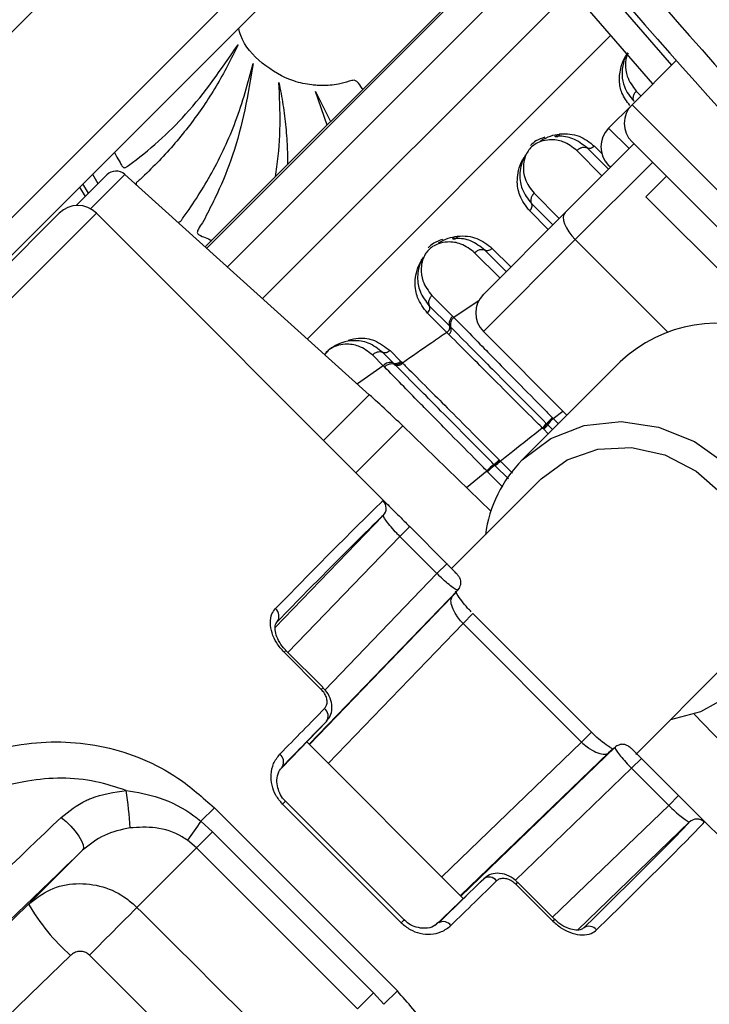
# Paper-space layout '2.5M DUO In-Ground Anchor' of a CAD drawing. Header units: millimetres. Extents: x 20 to 19291, y 40 to 15516.
# Tile 68 of 105: x 6744 to 6796, y 15157 to 15231. Entities that reach past the tile are written whole.
import ezdxf

# ---------------------------------------------------------------- set-up
doc = ezdxf.new("R2010")
doc.units = ezdxf.units.MM
doc.layers.add('COMPONENT_GEOMETRY', color=7, linetype='Continuous')
doc.styles.add('SLDTEXTSTYLE1', font='TXT', dxfattribs={"width": 0.75})
doc.dimstyles.new('SLDDIMSTYLE0', dxfattribs={"dimtxt": 150, "dimasz": 6.604, "dimexe": 0, "dimexo": 0.0625, "dimgap": 37.5, "dimtad": 0, "dimtih": 1, "dimtoh": 1, "dimdec": 0, "dimlfac": 0.5, "dimrnd": 1e-09, "dimzin": 12, "dimdsep": 46, "dimtxsty": 'SLDTEXTSTYLE1', "dimsah": 1, "dimcen": 0.09, "dimadec": 0, "dimazin": 3, "dimtfac": 1, "dimtdec": 0, "dimtofl": 0, "dimtmove": 0, "dimatfit": 3, "dimfxl": 1, "dimfrac": 2, "dimtolj": 1, "dimtzin": 12, "dimarcsym": 0})

# ---------------------------------------------------------------- blocks, each defined once
blk = doc.blocks.new('_D_14')
at = {"layer": 'COMPONENT_GEOMETRY', "color": 7, "ltscale": 2}
for p, q in [((6914.689, 15516.372), (871.437, 15516.372)), ((877.787, 15516.372), (877.787, 12887.467)), ((877.787, 10020.436), (877.787, 12649.342)), ((4187.318, 10020.436), (871.437, 10020.436))]:
    blk.add_line(p, q, dxfattribs=at)
for points in [[(877.787, 15516.372), (876.771, 15509.768), (878.803, 15509.768)], [(877.787, 10020.436), (878.803, 10027.04), (876.771, 10027.04)]]:
    blk.add_solid(points, dxfattribs=at)
at = {"layer": 'COMPONENT_GEOMETRY', "color": 7, "ltscale": 2, "insert": (656.121, 12842.702), "char_height": 150, "attachment_point": 1, "style": 'SLDTEXTSTYLE1'}
blk.add_mtext('2748', dxfattribs=at)

psp = doc.layouts.new('2.5M DUO In-Ground Anchor')

# ---------------------------------------------------------------- linework, layer by layer
at = {"color": 7, "linetype": 'Continuous', "lineweight": 25, "ltscale": 2}
for p, q in [((6755.184, 15242.715), (6695.209, 15182.74)), ((6781.846, 15238.286), (6757.751, 15214.192)), ((6702.28, 15175.669), (6762.255, 15235.644)), ((6764.153, 15234.713), (6704.178, 15174.739)), ((6793.598, 15228.379), (6790.233, 15225.014)), ((6767.019, 15223.46), (6766.15, 15226.023)), ((6766.15, 15226.023), (6767.29, 15223.73)), ((6790.233, 15225.014), (6788.449, 15223.23)), ((6785.137, 15216.807), (6790.374, 15222.044)), ((6788.435, 15220.104), (6786.811, 15221.727)), ((6790.233, 15222.185), (6823.043, 15189.376)), ((6788.59, 15220.26), (6788.45, 15220.4)), ((6750.245, 15219.675), (6747.922, 15217.351)), ((6770.233, 15202.953), (6751.622, 15219.711)), ((6792.849, 15219.569), (6791.294, 15218.013)), ((6748.185, 15218.746), (6748.601, 15218.03)), ((6818.871, 15190.436), (6791.294, 15218.013)), ((6782.583, 15217.498), (6784.206, 15215.875)), ((6699.359, 15169.495), (6746.633, 15216.769)), ((6772.079, 15194.151), (6749.461, 15216.769)), ((6778.919, 15210.589), (6785.137, 15216.807)), ((6785.915, 15214.756), (6778.919, 15207.76)), ((6780.656, 15212.326), (6779.033, 15213.949)), ((6775, 15210.501), (6776.575, 15208.926)), ((6774.804, 15209.72), (6776.357, 15208.168)), ((6776.137, 15207.69), (6774.665, 15209.163)), ((6776.292, 15207.536), (6776.138, 15207.69)), ((6776.357, 15208.168), (6776.451, 15208.073)), ((6785.283, 15201.396), (6778.919, 15207.76)), ((6771.298, 15205.152), (6770.475, 15205.975)), ((6772.067, 15205.359), (6771.255, 15206.171)), ((6771.813, 15206.311), (6772.616, 15205.507)), ((6772.155, 15205.271), (6772.067, 15205.359)), ((6772.215, 15205.21), (6772.155, 15205.271)), ((6772.616, 15205.507), (6772.704, 15205.419)), ((6772.704, 15205.419), (6772.764, 15205.359)), ((6789.334, 15205.447), (6781.881, 15197.994)), ((6771.388, 15205.061), (6771.298, 15205.152)), ((6783.707, 15200.766), (6783.749, 15200.725)), ((6783.749, 15200.724), (6783.812, 15200.662)), ((6784.17, 15201.204), (6784.234, 15201.14)), ((6779.492, 15194.096), (6772.785, 15200.573)), ((6783.448, 15200.383), (6783.405, 15200.426)), ((6783.51, 15200.32), (6783.448, 15200.383)), ((6783.812, 15200.662), (6784.18, 15200.293)), ((6780.119, 15198.001), (6780.176, 15197.944)), ((6780.176, 15197.944), (6780.215, 15197.906)), ((6779.238, 15197.093), (6779.179, 15197.152)), ((6779.785, 15197.59), (6779.726, 15197.649)), ((6779.825, 15197.55), (6779.784, 15197.59)), ((6783.323, 15196.551), (6776.497, 15189.725)), ((6763.074, 15185.226), (6771.296, 15193.757)), ((6772.558, 15192.167), (6773.308, 15192.916)), ((6773.308, 15192.916), (6776.137, 15190.088)), ((6775.387, 15189.338), (6772.558, 15192.167)), ((6775.387, 15189.338), (6776.137, 15190.088)), ((6776.978, 15188.09), (6765.665, 15176.351)), ((6787.15, 15177.264), (6778.121, 15186.292)), ((6786.4, 15176.514), (6777.371, 15185.543)), ((6766.714, 15180.665), (6763.885, 15183.493)), ((6766.577, 15180.528), (6763.748, 15183.357)), ((6790.527, 15175.584), (6797.409, 15182.466)), ((6766.714, 15180.665), (6766.713, 15180.664)), ((6801.43, 15171.928), (6794.953, 15178.635)), ((6763.596, 15174.578), (6766.979, 15178.091)), ((6777.392, 15164.623), (6765.48, 15176.535)), ((6788.947, 15176.121), (6777.208, 15164.807)), ((6790.195, 15174.53), (6790.945, 15175.279)), ((6793.774, 15172.45), (6790.945, 15175.279)), ((6790.195, 15174.53), (6793.024, 15171.701)), ((6793.024, 15171.701), (6793.774, 15172.45)), ((6757.423, 15170.492), (6758.443, 15171.512)), ((6758.443, 15171.512), (6772.369, 15157.586)), ((6772.66, 15162.774), (6763.632, 15171.803)), ((6772.88, 15162.994), (6763.852, 15172.023)), ((6817.627, 15148.604), (6795.009, 15171.222)), ((6757.423, 15170.492), (6758.298, 15169.698)), ((6786.096, 15162.229), (6794.614, 15170.439)), ((6758.298, 15169.698), (6757.074, 15168.475)), ((6758.298, 15169.698), (6770.556, 15157.441)), ((6752.542, 15163.942), (6757.074, 15168.475)), ((6757.074, 15168.475), (6756.396, 15169.048)), ((6769.332, 15156.217), (6757.074, 15168.475)), ((6744.299, 15164.183), (6748.413, 15168.297)), ((6775.255, 15162.565), (6778.948, 15166.122)), ((6781.385, 15165.72), (6784.214, 15162.891)), ((6784.351, 15163.027), (6781.522, 15165.856)), ((6781.522, 15165.856), (6781.522, 15165.856)), ((6770.556, 15157.441), (6769.332, 15156.217)), ((6770.556, 15157.441), (6771.35, 15156.566)), ((6771.35, 15156.566), (6772.369, 15157.586))]:
    psp.add_line(p, q, dxfattribs=at)
at = {"color": 8, "linetype": 'Continuous', "lineweight": 25, "ltscale": 2}
for p, q in [((6781.846, 15238.286), (6757.752, 15214.191)), ((6757.859, 15214.095), (6781.938, 15238.174)), ((6783.288, 15236.541), (6759.429, 15212.681)), ((6785.617, 15233.763), (6762.116, 15210.262)), ((6788.599, 15230.276), (6765.52, 15207.197)), ((6790.556, 15226.057), (6790.916, 15225.697)), ((6790.233, 15225.014), (6825.871, 15189.376)), ((6788.449, 15223.23), (6790.004, 15221.674)), ((6787.369, 15221.867), (6787.928, 15221.307)), ((6787.947, 15219.616), (6786.031, 15221.532)), ((6791.789, 15220.63), (6785.915, 15214.756)), ((6749.016, 15217.105), (6751.622, 15219.711)), ((6749.167, 15219.728), (6749.581, 15219.011)), ((6748.85, 15218.279), (6748.435, 15218.996)), ((6782.778, 15218.279), (6784.694, 15216.363)), ((6749.461, 15216.769), (6700.436, 15167.744)), ((6783.857, 15215.527), (6782.443, 15216.941)), ((6792.937, 15207.733), (6785.915, 15214.756)), ((6780.168, 15211.838), (6778.253, 15213.754)), ((6779.591, 15214.089), (6781.005, 15212.675)), ((6778.608, 15210.118), (6776.671, 15208.83)), ((6771.298, 15205.152), (6769.327, 15203.768)), ((6770.233, 15202.953), (6766.755, 15199.476)), ((6784.234, 15201.14), (6784.97, 15201.71)), ((6769.222, 15197.009), (6772.785, 15200.573)), ((6783.858, 15199.972), (6783.51, 15200.32)), ((6780.215, 15197.906), (6781.138, 15196.983)), ((6777.621, 15195.903), (6779.179, 15197.152)), ((6780.38, 15195.951), (6779.238, 15197.093)), ((6780.822, 15196.553), (6779.825, 15197.55)), ((6772.558, 15192.167), (6764.045, 15183.333)), ((6766.849, 15180.479), (6775.387, 15189.338)), ((6765.692, 15176.323), (6776.554, 15187.594)), ((6777.371, 15185.543), (6778.121, 15186.292)), ((6777.371, 15185.543), (6767.115, 15174.9)), ((6763.748, 15183.357), (6763.885, 15183.493)), ((6766.713, 15180.664), (6766.577, 15180.528)), ((6786.4, 15176.514), (6787.15, 15177.264)), ((6786.4, 15176.514), (6775.758, 15166.257)), ((6777.181, 15164.834), (6788.451, 15175.697)), ((6781.353, 15166.007), (6790.195, 15174.53)), ((6763.852, 15172.023), (6763.632, 15171.803)), ((6793.024, 15171.701), (6784.191, 15163.187)), ((6781.522, 15165.856), (6781.385, 15165.72)), ((6772.88, 15162.994), (6772.66, 15162.774)), ((6784.351, 15163.027), (6784.214, 15162.891))]:
    psp.add_line(p, q, dxfattribs=at)
at = {"color": 8, "linetype": 'Continuous', "lineweight": 25, "ltscale": 2, "flags": 128}
psp.add_lwpolyline([(6779.899, 15243.864), (6787.193, 15234.996), (6793.234, 15228.015)], dxfattribs=at)
at = {"color": 7, "linetype": 'Continuous', "lineweight": 25, "ltscale": 2, "flags": 128}
for points in [[(6791.817, 15226.598), (6785.666, 15233.704), (6778.337, 15242.615)], [(6784.716, 15222.788), (6784.688, 15222.72), (6784.652, 15222.662), (6784.61, 15222.616), (6784.563, 15222.584), (6784.512, 15222.566), (6784.459, 15222.563), (6784.406, 15222.576), (6784.354, 15222.603)], [(6785.137, 15216.807), (6785.04, 15216.655), (6785.001, 15216.455), (6785.022, 15216.215), (6785.101, 15215.942), (6785.236, 15215.649), (6785.422, 15215.345), (6785.651, 15215.044), (6785.915, 15214.756)], [(6776.938, 15215.01), (6776.909, 15214.941), (6776.874, 15214.884), (6776.832, 15214.838), (6776.785, 15214.806), (6776.734, 15214.788), (6776.681, 15214.785), (6776.628, 15214.798), (6776.575, 15214.825)], [(6781.881, 15197.994), (6784.043, 15199.623), (6786.603, 15200.617), (6789.399, 15200.912), (6792.256, 15200.492), (6794.994, 15199.381), (6797.441, 15197.649), (6799.444, 15195.407), (6800.876, 15192.793), (6801.648, 15189.973), (6801.711, 15187.124), (6801.061, 15184.425), (6799.74, 15182.046), (6797.829, 15180.135), (6795.449, 15178.813), (6793.157, 15178.214)], [(6783.323, 15196.551), (6785.291, 15197.997), (6787.636, 15198.813), (6790.183, 15198.94), (6792.743, 15198.366), (6795.128, 15197.136), (6797.159, 15195.34), (6798.686, 15193.112), (6799.596, 15190.616), (6799.822, 15188.038), (6799.346, 15185.57), (6798.205, 15183.393), (6797.409, 15182.466)], [(6776.978, 15188.09), (6777.075, 15188.211), (6777.121, 15188.293)], [(6746.779, 15170.79), (6747.151, 15170.484), (6747.515, 15170.129), (6747.847, 15169.749), (6748.125, 15169.367), (6748.331, 15169.01), (6748.452, 15168.699), (6748.48, 15168.457), (6748.413, 15168.297)], [(6717.559, 15138.353), (6720.876, 15141.555), (6724.202, 15144.766), (6727.535, 15147.986), (6730.876, 15151.213), (6734.224, 15154.447), (6737.577, 15157.687), (6740.936, 15160.933), (6744.299, 15164.183)], [(6748.936, 15160.306), (6749.517, 15160.888), (6750.09, 15161.463), (6750.638, 15162.015), (6751.147, 15162.528), (6751.604, 15162.989), (6751.995, 15163.385), (6752.31, 15163.706), (6752.542, 15163.942)], [(6747.502, 15160.286), (6744.422, 15157.309), (6741.346, 15154.336), (6738.273, 15151.367), (6735.206, 15148.404), (6732.143, 15145.446), (6729.087, 15142.493), (6726.036, 15139.547), (6722.992, 15136.609)]]:
    psp.add_lwpolyline(points, dxfattribs=at)
at = {"color": 7, "linetype": 'Continuous', "lineweight": 25, "ltscale": 4}
for centre, radius, start, end in [((7107.724, 15506.867), 392.331, 213.6328, 236.3672), ((7107.724, 15506.867), 394.415, 213.6328, 236.3672), ((7107.724, 15506.867), 399.777, 213.6328, 236.3672), ((7107.724, 15506.867), 398.862, 213.6328, 236.3672), ((7107.724, 15506.867), 400, 213.6328, 223.66149), ((7105.037, 15504.18), 414, 218.64351, 231.35649), ((7105.037, 15504.18), 416, 218.64351, 231.35649), ((6791.647, 15223.6), 2, 135, 225), ((6789.863, 15221.815), 2, 135, 225), ((6750.953, 15218.967), 1, 48, 135), ((6748.047, 15215.355), 2, 45, 135), ((6780.334, 15209.175), 2, 135, 225), ((6777.089, 15208.298), 0.677, 128.20934, 199.38299), ((6796.744, 15197.615), 10.783, 65.51287, 133.41319), ((6775.994, 15207.916), 0.483, 308.11782, 18.95796), ((6771.824, 15204.729), 0.675, 68.94124, 141.22341), ((6772.24, 15205.809), 0.482, 248.94109, 321.22369), ((6772.387, 15205.663), 0.484, 249.27306, 321.07875), ((6703.32, 15128.639), 100, 46, 48), ((6781.946, 15202.025), 2.165, 312.37851, 324.46188), ((6786.298, 15198.893), 3.051, 132.56603, 144.57245), ((6782.036, 15201.925), 2.18, 312.56711, 324.56733), ((6789.058, 15190.913), 10.082, 135.38577, 172.09439), ((6777.879, 15200.105), 3.074, 306.94837, 316.79886), ((6777.715, 15200.255), 3.431, 307.96301, 316.78863), ((6782.647, 15193.886), 4.763, 127.81529, 136.7169), ((6770.721, 15194.313), 0.8, 315.97967, 45.00753), ((6762.629, 15186.114), 0.732, 323.46505, 50.91856), ((6766.384, 15178.497), 0.721, 325.71008, 52.26342), ((6789.503, 15175.547), 0.799, 110.29356, 134.07173), ((6763.008, 15175.014), 0.708, 330.29, 54.47382), ((6722.506, 15168.433), 29.562, 3.02254, 8.5721), ((6828.88, 15118.583), 88.321, 144.00379, 145.15378), ((6795.17, 15169.864), 0.8, 44.99247, 134.02033), ((6779.355, 15165.526), 0.721, 37.73658, 124.28992), ((6758.107, 15172.267), 16.001, 210.34771, 228.4877), ((6775.871, 15162.15), 0.708, 35.52618, 119.71), ((6786.971, 15161.772), 0.732, 39.08144, 126.53495)]:
    psp.add_arc(centre, radius, start, end, dxfattribs=at)
for centre, major_axis, ratio, start_param, end_param in [((6732.371, 15154.664), (38.958, 40.238), 0.005875, 0.040601, 0.656312), ((6732.946, 15154.108), (38.392, 39.673), 0.00596, 0.040599, 0.656309), ((6738.602, 15148.451), (38.392, 39.673), 0.00596, 6.125273, 6.247226), ((6738.028, 15149.007), (38.958, 40.238), 0.005875, 0.732869, 0.854822), ((6738.602, 15148.451), (38.392, 39.673), 0.00596, 0.732866, 0.854819), ((6749.308, 15137.745), (39.673, 38.392), 0.00596, 0.035959, 0.157912), ((6754.965, 15132.088), (39.673, 38.392), 0.00596, 5.626876, 6.242587), ((6755.521, 15131.513), (40.238, 38.958), 0.005875, 5.626874, 6.242584), ((6749.308, 15137.745), (39.673, 38.392), 0.00596, 5.428366, 5.550319), ((6749.864, 15137.17), (40.238, 38.958), 0.005875, 5.428363, 5.550316), ((3534.249, 18526.908), (13167.795, -13167.795), 0.005673, 4.964966, 4.965927), ((3530.906, 18523.564), (13171.199, -13164.513), 0.005761, 4.964964, 4.965926)]:
    psp.add_ellipse(centre, major_axis=major_axis, ratio=ratio, start_param=start_param, end_param=end_param, dxfattribs=at)
at = {"color": 7, "linetype": 'Continuous', "lineweight": 25, "ltscale": 2}
for points, knots in [([(6769.747, 15226.188), (6769.73, 15226.21), (6769.576, 15226.41), (6769.428, 15226.71), (6769.094, 15226.897), (6768.892, 15226.854), (6768.501, 15226.733), (6767.755, 15226.52), (6766.929, 15226.465), (6766.255, 15226.484), (6765.538, 15226.545), (6764.031, 15226.873), (6762.051, 15228.044), (6760.618, 15229.604), (6760.333, 15230.652), (6760.282, 15230.842)], [0, 0, 0, 0, 0.007151, 0.065229, 0.083256, 0.099955, 0.116302, 0.189712, 0.2983, 0.327845, 0.363486, 0.483577, 0.72124, 0.94931, 1, 1, 1, 1]), ([(6750.83, 15221.39), (6750.868, 15221.315), (6751.001, 15221.05), (6751.207, 15220.718), (6751.371, 15220.416), (6751.472, 15220.282), (6751.565, 15220.218), (6751.676, 15220.231), (6751.763, 15220.282), (6751.829, 15220.332), (6751.872, 15220.366), (6751.891, 15220.381), (6751.9, 15220.387), (6751.903, 15220.39), (6751.905, 15220.391), (6751.905, 15220.392), (6751.906, 15220.392), (6751.906, 15220.392), (6753.469, 15221.551), (6756.626, 15224.318), (6758.986, 15227.753), (6760.241, 15229.579)], [0, 0, 0, 0, 0.017671, 0.062667, 0.08221, 0.089937, 0.097993, 0.104658, 0.112025, 0.119063, 0.122188, 0.123548, 0.124141, 0.124401, 0.124515, 0.124566, 0.124587, 0.124597, 0.124605, 0.534708, 1, 1, 1, 1]), ([(6760.241, 15229.579), (6759.983, 15229.042), (6759.468, 15227.968), (6758.584, 15226.415), (6757.622, 15224.91), (6756.578, 15223.46), (6755.452, 15222.073), (6754.261, 15220.741), (6753.311, 15219.842), (6752.747, 15219.278), (6752.55, 15219.146), (6752.484, 15219.025), (6752.48, 15218.966), (6752.489, 15218.937), (6752.493, 15218.926)], [0, 0, 0, 0, 0.134487, 0.268915, 0.403309, 0.537692, 0.672084, 0.806512, 0.941008, 0.966972, 0.987079, 0.993163, 0.997337, 1, 1, 1, 1]), ([(6789.91, 15228.968), (6789.89, 15228.941), (6789.714, 15228.7), (6789.517, 15228.093), (6789.427, 15227.242), (6789.637, 15226.204), (6790.087, 15225.627), (6790.361, 15225.277)], [0, 0, 0, 0, 0.019593, 0.1741092, 0.4023424, 0.6370356, 1, 1, 1, 1]), ([(6755.655, 15216.079), (6755.658, 15216.078), (6755.683, 15216.069), (6755.733, 15216.072), (6755.811, 15216.097), (6755.89, 15216.166), (6755.961, 15216.261), (6756.013, 15216.343), (6756.047, 15216.395), (6756.063, 15216.417), (6756.069, 15216.426), (6756.072, 15216.43), (6756.074, 15216.432), (6756.074, 15216.433), (6756.074, 15216.433), (6756.075, 15216.433), (6756.865, 15217.521), (6758.357, 15219.881), (6760.217, 15223.803), (6761.002, 15226.678), (6761.407, 15228.161)], [0, 0, 0, 0, 0.000818, 0.005837, 0.010571, 0.01898, 0.028323, 0.036843, 0.040508, 0.042082, 0.042766, 0.043066, 0.043196, 0.043254, 0.043279, 0.043291, 0.0433, 0.34115, 0.660075, 1, 1, 1, 1]), ([(6761.407, 15228.161), (6760.997, 15225.799), (6760.407, 15222.395), (6758.985, 15218.949), (6758.299, 15217.5), (6757.918, 15216.766), (6757.585, 15216.099), (6757.283, 15215.675), (6757.162, 15215.421), (6757.128, 15215.295), (6757.18, 15215.182), (6757.386, 15215.039), (6757.759, 15214.907), (6758.086, 15214.766), (6758.254, 15214.694)], [0, 0, 0, 0, 0.479475, 0.690745, 0.746124, 0.801519, 0.856938, 0.895802, 0.905101, 0.913755, 0.920847, 0.928438, 0.963333, 1, 1, 1, 1]), ([(6763.092, 15219.533), (6763.132, 15219.788), (6763.337, 15221.102), (6763.501, 15223.507), (6763.403, 15225.648), (6763.354, 15226.719)], [0, 0, 0, 0, 0.107703, 0.553846, 1, 1, 1, 1]), ([(6763.354, 15226.719), (6763.463, 15226.152), (6763.68, 15225.018), (6763.886, 15223.299), (6764.004, 15221.777), (6764.011, 15220.827), (6764.014, 15220.455)], [0, 0, 0, 0, 0.274385, 0.548627, 0.822786, 1, 1, 1, 1]), ([(6790.556, 15226.057), (6790.497, 15225.987), (6790.378, 15225.847), (6790.295, 15225.602), (6790.297, 15225.405), (6790.344, 15225.311), (6790.361, 15225.277)], [0, 0, 0, 0, 0.279643, 0.559277, 0.838897, 1, 1, 1, 1]), ([(6783.586, 15222.543), (6783.358, 15222.466), (6782.967, 15222.335), (6782.639, 15222.04), (6782.501, 15221.917)], [0, 0, 0, 0, 0.5829546, 1, 1, 1, 1]), ([(6783.293, 15222.296), (6783.539, 15222.425), (6784.022, 15222.677), (6784.488, 15222.752), (6784.716, 15222.788)], [0, 0, 0, 0, 0.511869, 1, 1, 1, 1]), ([(6786.811, 15221.727), (6786.467, 15221.996), (6785.833, 15222.491), (6784.918, 15222.648), (6784.429, 15222.609), (6784.354, 15222.603)], [0, 0, 0, 0, 0.500692, 0.922782, 1, 1, 1, 1]), ([(6784.716, 15222.788), (6784.721, 15222.788), (6785.255, 15222.848), (6786.265, 15222.728), (6787.002, 15222.153), (6787.369, 15221.867)], [0, 0, 0, 0, 0.005036, 0.5036, 1, 1, 1, 1]), ([(6786.031, 15221.532), (6785.7, 15221.788), (6785.111, 15222.245), (6784.116, 15222.398), (6783.36, 15222.272), (6782.857, 15222.034), (6782.505, 15221.745), (6782.233, 15221.38), (6782.027, 15220.898), (6781.92, 15220.197), (6782.056, 15219.221), (6782.509, 15218.631), (6782.778, 15218.279)], [0, 0, 0, 0, 0.181551, 0.3237954, 0.4088518, 0.4622965, 0.5041851, 0.5459849, 0.6005579, 0.677304, 0.8079047, 1, 1, 1, 1]), ([(6786.031, 15221.532), (6786.101, 15221.591), (6786.241, 15221.71), (6786.486, 15221.793), (6786.683, 15221.791), (6786.777, 15221.744), (6786.811, 15221.727)], [0, 0, 0, 0, 0.279643, 0.559277, 0.838897, 1, 1, 1, 1]), ([(6787.369, 15221.867), (6787.325, 15221.829), (6787.236, 15221.752), (6787.081, 15221.69), (6786.93, 15221.675), (6786.851, 15221.71), (6786.811, 15221.727)], [0, 0, 0, 0, 0.249993, 0.499988, 0.750023, 1, 1, 1, 1]), ([(6782.443, 15216.941), (6782.15, 15217.314), (6781.744, 15217.831), (6781.478, 15218.88), (6781.484, 15219.784), (6781.782, 15220.62), (6781.982, 15220.961), (6782.024, 15221.033)], [0, 0, 0, 0, 0.3508183, 0.4854244, 0.7839871, 0.9541962, 1, 1, 1, 1]), ([(6782.122, 15221.191), (6782.088, 15221.131), (6781.921, 15220.842), (6781.668, 15220.107), (6781.674, 15219.298), (6781.927, 15218.33), (6782.307, 15217.848), (6782.583, 15217.498)], [0, 0, 0, 0, 0.041439, 0.201296, 0.49918, 0.637273, 1, 1, 1, 1]), ([(6782.778, 15218.279), (6782.719, 15218.209), (6782.6, 15218.069), (6782.517, 15217.824), (6782.519, 15217.627), (6782.566, 15217.533), (6782.583, 15217.498)], [0, 0, 0, 0, 0.279643, 0.559277, 0.838897, 1, 1, 1, 1]), ([(6782.443, 15216.941), (6782.481, 15216.985), (6782.558, 15217.074), (6782.62, 15217.229), (6782.635, 15217.38), (6782.6, 15217.459), (6782.583, 15217.498)], [0, 0, 0, 0, 0.249994, 0.499991, 0.750014, 1, 1, 1, 1]), ([(6775.514, 15214.517), (6775.761, 15214.647), (6776.243, 15214.899), (6776.71, 15214.973), (6776.938, 15215.01)], [0, 0, 0, 0, 0.511866, 1, 1, 1, 1]), ([(6776.938, 15215.01), (6776.943, 15215.01), (6777.477, 15215.07), (6778.487, 15214.949), (6779.223, 15214.375), (6779.591, 15214.089)], [0, 0, 0, 0, 0.005036, 0.503599, 1, 1, 1, 1]), ([(6778.253, 15213.754), (6777.922, 15214.01), (6777.333, 15214.467), (6776.338, 15214.62), (6775.582, 15214.494), (6775.079, 15214.256), (6774.727, 15213.966), (6774.455, 15213.602), (6774.249, 15213.119), (6774.142, 15212.419), (6774.278, 15211.443), (6774.73, 15210.852), (6775, 15210.501)], [0, 0, 0, 0, 0.181551, 0.323795, 0.408852, 0.462295, 0.504186, 0.545984, 0.600558, 0.677304, 0.807905, 1, 1, 1, 1]), ([(6775.808, 15214.765), (6775.58, 15214.688), (6775.189, 15214.557), (6774.86, 15214.262), (6774.723, 15214.139)], [0, 0, 0, 0, 0.582959, 1, 1, 1, 1]), ([(6779.033, 15213.949), (6778.689, 15214.218), (6778.054, 15214.713), (6777.139, 15214.869), (6776.651, 15214.831), (6776.575, 15214.825)], [0, 0, 0, 0, 0.500692, 0.922782, 1, 1, 1, 1]), ([(6778.253, 15213.754), (6778.323, 15213.813), (6778.463, 15213.932), (6778.708, 15214.015), (6778.905, 15214.013), (6778.999, 15213.966), (6779.033, 15213.949)], [0, 0, 0, 0, 0.279642, 0.559274, 0.838902, 1, 1, 1, 1]), ([(6779.591, 15214.089), (6779.546, 15214.05), (6779.458, 15213.974), (6779.303, 15213.912), (6779.152, 15213.897), (6779.073, 15213.932), (6779.033, 15213.949)], [0, 0, 0, 0, 0.249994, 0.499991, 0.750014, 1, 1, 1, 1]), ([(6774.665, 15209.163), (6774.372, 15209.536), (6773.966, 15210.053), (6773.7, 15211.101), (6773.706, 15212.006), (6774.004, 15212.842), (6774.204, 15213.183), (6774.246, 15213.255)], [0, 0, 0, 0, 0.3508186, 0.4854248, 0.7839893, 0.9541986, 1, 1, 1, 1]), ([(6774.344, 15213.412), (6774.309, 15213.353), (6774.143, 15213.064), (6773.89, 15212.329), (6773.896, 15211.52), (6774.149, 15210.552), (6774.529, 15210.07), (6774.804, 15209.72)], [0, 0, 0, 0, 0.041436, 0.201294, 0.499179, 0.637272, 1, 1, 1, 1]), ([(6775, 15210.501), (6774.94, 15210.431), (6774.821, 15210.291), (6774.739, 15210.045), (6774.741, 15209.849), (6774.787, 15209.755), (6774.804, 15209.72)], [0, 0, 0, 0, 0.279643, 0.559277, 0.838897, 1, 1, 1, 1]), ([(6774.665, 15209.163), (6774.703, 15209.207), (6774.78, 15209.296), (6774.842, 15209.451), (6774.857, 15209.602), (6774.822, 15209.681), (6774.804, 15209.72)], [0, 0, 0, 0, 0.249993, 0.499988, 0.750023, 1, 1, 1, 1]), ([(6776.575, 15208.926), (6776.515, 15208.856), (6776.395, 15208.717), (6776.306, 15208.478), (6776.301, 15208.289), (6776.342, 15208.2), (6776.357, 15208.168)], [0, 0, 0, 0, 0.279613, 0.559253, 0.83888, 1, 1, 1, 1]), ([(6776.575, 15208.926), (6776.575, 15208.926), (6776.607, 15208.893), (6776.639, 15208.861), (6776.671, 15208.83)], [0, 0, 0, 0, 0.009606, 1, 1, 1, 1]), ([(6776.671, 15208.83), (6777.469, 15208.016), (6778.551, 15206.912), (6780.233, 15205.201), (6781.704, 15203.707), (6783.08, 15202.31), (6783.978, 15201.399), (6784.17, 15201.204)], [0, 0, 0, 0, 0.363105, 0.492333, 0.672218, 0.929868, 1, 1, 1, 1]), ([(6776.137, 15207.69), (6775.758, 15207.43), (6774.63, 15206.657), (6773.508, 15205.877), (6772.764, 15205.359)], [0, 0, 0, 0, 0.336503, 1, 1, 1, 1]), ([(6776.138, 15207.69), (6776.181, 15207.729), (6776.269, 15207.807), (6776.35, 15207.942), (6776.386, 15208.072), (6776.367, 15208.136), (6776.357, 15208.168)], [0, 0, 0, 0, 0.249972, 0.499961, 0.750003, 1, 1, 1, 1]), ([(6783.405, 15200.426), (6783.274, 15200.557), (6781.971, 15201.859), (6780.138, 15203.691), (6777.908, 15205.92), (6776.88, 15206.948), (6776.292, 15207.536)], [0, 0, 0, 0, 0.050673, 0.503818, 0.716324, 1, 1, 1, 1]), ([(6776.451, 15208.073), (6776.496, 15208.028), (6777.07, 15207.449), (6778.156, 15206.354), (6780.482, 15204.01), (6782.376, 15202.106), (6783.707, 15200.766)], [0, 0, 0, 0, 0.022107, 0.283649, 0.496207, 1, 1, 1, 1]), ([(6771.255, 15206.171), (6770.905, 15206.444), (6770.269, 15206.939), (6769.161, 15207.118), (6768.234, 15206.975), (6767.532, 15206.638), (6767.077, 15206.3), (6766.898, 15206.065), (6766.848, 15206)], [0, 0, 0, 0, 0.305984, 0.554915, 0.731566, 0.855518, 0.960361, 1, 1, 1, 1]), ([(6770.475, 15205.975), (6770.545, 15206.035), (6770.685, 15206.154), (6770.93, 15206.237), (6771.127, 15206.235), (6771.221, 15206.188), (6771.255, 15206.171)], [0, 0, 0, 0, 0.279643, 0.559277, 0.838897, 1, 1, 1, 1]), ([(6771.813, 15206.311), (6771.768, 15206.272), (6771.679, 15206.195), (6771.524, 15206.134), (6771.374, 15206.119), (6771.295, 15206.154), (6771.255, 15206.171)], [0, 0, 0, 0, 0.249993, 0.499988, 0.750023, 1, 1, 1, 1]), ([(6771.388, 15205.061), (6771.458, 15205.12), (6771.598, 15205.24), (6771.839, 15205.327), (6772.032, 15205.33), (6772.122, 15205.286), (6772.155, 15205.271)], [0, 0, 0, 0, 0.279671, 0.55937, 0.83906, 1, 1, 1, 1]), ([(6772.704, 15205.419), (6772.66, 15205.381), (6772.571, 15205.304), (6772.418, 15205.24), (6772.27, 15205.223), (6772.193, 15205.255), (6772.155, 15205.271)], [0, 0, 0, 0, 0.24999, 0.500019, 0.749984, 1, 1, 1, 1]), ([(6779.726, 15197.649), (6779.621, 15197.755), (6778.238, 15199.145), (6776.311, 15201.084), (6774.054, 15203.356), (6772.923, 15204.496), (6772.312, 15205.113), (6772.215, 15205.21)], [0, 0, 0, 0, 0.0381827, 0.5006659, 0.7036208, 0.9533684, 1, 1, 1, 1]), ([(6772.764, 15205.359), (6772.858, 15205.265), (6773.456, 15204.667), (6774.562, 15203.56), (6776.862, 15201.26), (6778.765, 15199.356), (6780.119, 15198.001)], [0, 0, 0, 0, 0.046605, 0.296293, 0.499312, 1, 1, 1, 1]), ([(6779.179, 15197.152), (6778.954, 15197.38), (6778.022, 15198.322), (6776.615, 15199.747), (6775.149, 15201.235), (6773.385, 15203.026), (6772.247, 15204.185), (6771.388, 15205.061)], [0, 0, 0, 0, 0.0787019, 0.3245885, 0.4966859, 0.6200328, 1, 1, 1, 1]), ([(6783.749, 15200.724), (6783.744, 15200.714), (6783.734, 15200.694), (6783.666, 15200.613), (6783.569, 15200.507), (6783.488, 15200.424), (6783.448, 15200.383)], [0, 0, 0, 0, 0.250018, 0.4999855, 0.7499901, 1, 1, 1, 1]), ([(6783.749, 15200.725), (6783.752, 15200.733), (6783.76, 15200.754), (6783.835, 15200.849), (6783.98, 15201.01), (6784.107, 15201.14), (6784.17, 15201.204)], [0, 0, 0, 0, 0.161044, 0.440668, 0.720339, 1, 1, 1, 1]), ([(6780.215, 15197.906), (6780.53, 15198.156), (6781.592, 15198.999), (6782.656, 15199.837), (6783.405, 15200.426)], [0, 0, 0, 0, 0.297159, 1, 1, 1, 1]), ([(6780.176, 15197.945), (6780.134, 15197.903), (6780.051, 15197.82), (6779.933, 15197.71), (6779.836, 15197.625), (6779.802, 15197.602), (6779.785, 15197.59)], [0, 0, 0, 0, 0.250014, 0.500044, 0.750054, 1, 1, 1, 1]), ([(6779.238, 15197.093), (6779.303, 15197.158), (6779.434, 15197.288), (6779.614, 15197.454), (6779.732, 15197.555), (6779.771, 15197.581), (6779.785, 15197.59)], [0, 0, 0, 0, 0.279621, 0.559221, 0.838828, 1, 1, 1, 1]), ([(6771.755, 15194.472), (6771.77, 15194.458), (6771.9, 15194.335), (6772.322, 15193.907), (6772.86, 15193.365), (6773.198, 15193.026), (6773.308, 15192.916)], [0, 0, 0, 0, 0.048606, 0.444555, 0.820487, 1, 1, 1, 1]), ([(6772.558, 15192.167), (6772.481, 15192.246), (6772.242, 15192.492), (6771.869, 15192.914), (6771.527, 15193.346), (6771.312, 15193.663), (6771.301, 15193.725), (6771.296, 15193.757)], [0, 0, 0, 0, 0.1005119, 0.3122081, 0.5376393, 0.7684746, 1, 1, 1, 1]), ([(6777.117, 15188.295), (6777.145, 15188.362), (6777.202, 15188.493), (6777.209, 15188.698), (6777.177, 15188.872), (6777.123, 15189.006), (6777.07, 15189.096), (6777.022, 15189.163), (6776.94, 15189.265), (6776.802, 15189.413), (6776.531, 15189.692), (6776.295, 15189.93), (6776.166, 15190.059), (6776.137, 15190.088)], [0, 0, 0, 0, 0.080209, 0.157444, 0.223376, 0.278711, 0.322204, 0.361949, 0.422425, 0.621193, 0.797335, 0.954411, 1, 1, 1, 1]), ([(6776.978, 15188.09), (6776.942, 15188.089), (6776.868, 15188.089), (6776.539, 15188.312), (6776.103, 15188.668), (6775.694, 15189.038), (6775.459, 15189.268), (6775.387, 15189.338)], [0, 0, 0, 0, 0.22975, 0.461982, 0.689004, 0.904493, 1, 1, 1, 1]), ([(6777.999, 15186.427), (6777.905, 15186.523), (6777.625, 15186.807), (6777.242, 15187.286), (6776.916, 15187.758), (6776.832, 15187.933), (6776.795, 15188.009)], [0, 0, 0, 0, 0.148769, 0.440054, 0.755846, 1, 1, 1, 1]), ([(6777.371, 15185.543), (6777.34, 15185.575), (6777.18, 15185.741), (6777.006, 15185.959), (6776.742, 15186.35), (6776.515, 15186.811), (6776.411, 15187.318), (6776.506, 15187.502), (6776.554, 15187.594)], [0, 0, 0, 0, 0.03755, 0.192537, 0.235302, 0.47398, 0.735498, 1, 1, 1, 1]), ([(6763.748, 15183.357), (6763.548, 15183.586), (6763.148, 15184.044), (6762.792, 15184.839), (6762.662, 15185.613), (6762.767, 15186.262), (6762.991, 15186.554), (6763.091, 15186.682)], [0, 0, 0, 0, 0.199746, 0.399856, 0.607028, 0.826548, 1, 1, 1, 1]), ([(6763.889, 15183.498), (6763.867, 15183.517), (6763.673, 15183.687), (6763.387, 15184.101), (6763.12, 15184.678), (6763.04, 15185.205), (6763.109, 15185.552), (6763.183, 15185.625), (6763.217, 15185.659)], [0, 0, 0, 0, 0.023939, 0.213795, 0.408249, 0.610889, 0.824035, 1, 1, 1, 1]), ([(6766.825, 15179.068), (6766.875, 15179.131), (6766.983, 15179.269), (6767.037, 15179.56), (6766.985, 15179.894), (6766.834, 15180.235), (6766.663, 15180.43), (6766.577, 15180.528)], [0, 0, 0, 0, 0.183027, 0.400055, 0.604405, 0.802386, 1, 1, 1, 1]), ([(6766.969, 15178.112), (6767.078, 15178.237), (6767.315, 15178.508), (6767.425, 15179.081), (6767.338, 15179.708), (6767.086, 15180.272), (6766.799, 15180.542), (6766.692, 15180.643)], [0, 0, 0, 0, 0.180098, 0.3917516, 0.6127339, 0.8543788, 1, 1, 1, 1]), ([(6788.782, 15175.98), (6788.705, 15176.021), (6788.501, 15176.131), (6788.012, 15176.484), (6787.509, 15176.906), (6787.238, 15177.183), (6787.151, 15177.272)], [0, 0, 0, 0, 0.212611, 0.561271, 0.85916, 1, 1, 1, 1]), ([(6728.924, 15168.819), (6730.266, 15169.859), (6732.947, 15171.938), (6737.95, 15174.816), (6743.711, 15176.719), (6750.091, 15176.503), (6755.092, 15174.478), (6757.545, 15172.307), (6758.443, 15171.512)], [0, 0, 0, 0, 0.151687, 0.303172, 0.526487, 0.711727, 0.894442, 1, 1, 1, 1]), ([(6786.4, 15176.514), (6786.432, 15176.483), (6786.598, 15176.323), (6786.816, 15176.148), (6787.207, 15175.885), (6787.668, 15175.658), (6788.176, 15175.554), (6788.359, 15175.649), (6788.451, 15175.697)], [0, 0, 0, 0, 0.03755, 0.192537, 0.235302, 0.47398, 0.735498, 1, 1, 1, 1]), ([(6788.947, 15176.121), (6788.947, 15176.084), (6788.946, 15176.011), (6789.169, 15175.682), (6789.525, 15175.245), (6789.896, 15174.837), (6790.125, 15174.602), (6790.195, 15174.53)], [0, 0, 0, 0, 0.22975, 0.461982, 0.689004, 0.904493, 1, 1, 1, 1]), ([(6790.529, 15175.692), (6790.471, 15175.749), (6790.311, 15175.906), (6790.151, 15176.054), (6790.045, 15176.148), (6789.923, 15176.234), (6789.77, 15176.309), (6789.573, 15176.352), (6789.374, 15176.353), (6789.263, 15176.3), (6789.228, 15176.284)], [0, 0, 0, 0, 0.139699, 0.383884, 0.54836, 0.637244, 0.712294, 0.816342, 0.943624, 1, 1, 1, 1]), ([(6763.632, 15171.803), (6763.447, 15172.021), (6763.079, 15172.458), (6762.794, 15173.257), (6762.727, 15174.09), (6762.908, 15174.932), (6763.245, 15175.367), (6763.419, 15175.59)], [0, 0, 0, 0, 0.178375, 0.356814, 0.547913, 0.766995, 1, 1, 1, 1]), ([(6790.945, 15175.279), (6790.902, 15175.322), (6790.764, 15175.46), (6790.611, 15175.612), (6790.533, 15175.688), (6790.529, 15175.692)], [0, 0, 0, 0, 0.294877, 0.964291, 1, 1, 1, 1]), ([(6763.853, 15172.025), (6763.846, 15172.032), (6763.688, 15172.161), (6763.459, 15172.517), (6763.233, 15173.07), (6763.18, 15173.688), (6763.303, 15174.272), (6763.53, 15174.518), (6763.639, 15174.636)], [0, 0, 0, 0, 0.008213, 0.166541, 0.333568, 0.531399, 0.774807, 1, 1, 1, 1]), ([(6751.738, 15172.84), (6750.969, 15173.088), (6748.518, 15173.879), (6743.757, 15173.8), (6738.65, 15171.941), (6734.162, 15169.221), (6731.743, 15167.295), (6730.533, 15166.331)], [0, 0, 0, 0, 0.103954, 0.330894, 0.610164, 0.804938, 1, 1, 1, 1]), ([(6746.779, 15170.79), (6747.378, 15171.264), (6748.077, 15171.817), (6749.755, 15172.549), (6750.813, 15172.704), (6751.738, 15172.84)], [0, 0, 0, 0, 0.4256654, 0.4970348, 1, 1, 1, 1]), ([(6751.738, 15172.84), (6752.585, 15172.695), (6754.41, 15172.384), (6756.291, 15171.395), (6757.246, 15170.634), (6757.423, 15170.492)], [0, 0, 0, 0, 0.413145, 0.890818, 1, 1, 1, 1]), ([(6795.463, 15170.757), (6795.409, 15170.814), (6795.253, 15170.981), (6794.77, 15171.459), (6794.222, 15172.003), (6793.883, 15172.341), (6793.774, 15172.45)], [0, 0, 0, 0, 0.176442, 0.519189, 0.844608, 1, 1, 1, 1]), ([(6793.024, 15171.701), (6793.103, 15171.624), (6793.349, 15171.385), (6793.771, 15171.011), (6794.203, 15170.669), (6794.52, 15170.454), (6794.583, 15170.444), (6794.614, 15170.439)], [0, 0, 0, 0, 0.1005119, 0.3122081, 0.5376393, 0.7684746, 1, 1, 1, 1]), ([(6713.953, 15139.389), (6718.216, 15143.466), (6729.166, 15153.937), (6740.101, 15164.4), (6746.779, 15170.79)], [0, 0, 0, 0, 0.389327, 1, 1, 1, 1]), ([(6752.028, 15169.992), (6751.351, 15169.848), (6749.995, 15169.558), (6748.941, 15168.718), (6748.413, 15168.297)], [0, 0, 0, 0, 0.498505, 1, 1, 1, 1]), ([(6756.396, 15169.048), (6756.262, 15169.137), (6755.53, 15169.624), (6754.038, 15170.111), (6752.674, 15170.03), (6752.028, 15169.992)], [0, 0, 0, 0, 0.1052637, 0.5760805, 1, 1, 1, 1]), ([(6748.413, 15168.297), (6741.764, 15161.888), (6730.882, 15151.399), (6719.991, 15140.901), (6715.754, 15136.817)], [0, 0, 0, 0, 0.6110516, 1, 1, 1, 1]), ([(6781.509, 15165.844), (6781.454, 15165.906), (6781.229, 15166.153), (6780.692, 15166.443), (6780.007, 15166.579), (6779.378, 15166.462), (6779.089, 15166.225), (6778.957, 15166.116)], [0, 0, 0, 0, 0.082151, 0.328988, 0.59348, 0.813638, 1, 1, 1, 1]), ([(6744.299, 15164.183), (6744.825, 15164.594), (6745.882, 15165.418), (6747.911, 15165.856), (6749.951, 15165.612), (6751.528, 15164.859), (6752.286, 15164.173), (6752.542, 15163.942)], [0, 0, 0, 0, 0.222815, 0.447154, 0.670376, 0.888765, 1, 1, 1, 1]), ([(6779.925, 15165.968), (6779.988, 15166.017), (6780.127, 15166.126), (6780.418, 15166.179), (6780.752, 15166.128), (6781.092, 15165.976), (6781.288, 15165.805), (6781.385, 15165.72)], [0, 0, 0, 0, 0.183027, 0.400055, 0.604405, 0.802386, 1, 1, 1, 1]), ([(6772.66, 15162.774), (6772.878, 15162.59), (6773.315, 15162.222), (6774.114, 15161.937), (6774.948, 15161.87), (6775.79, 15162.05), (6776.224, 15162.388), (6776.448, 15162.562)], [0, 0, 0, 0, 0.178375, 0.356814, 0.547913, 0.766995, 1, 1, 1, 1]), ([(6775.452, 15162.771), (6775.315, 15162.646), (6775.039, 15162.394), (6774.355, 15162.311), (6773.695, 15162.448), (6773.192, 15162.698), (6772.97, 15162.927), (6772.892, 15163.007)], [0, 0, 0, 0, 0.262974, 0.529338, 0.738409, 0.908128, 1, 1, 1, 1]), ([(6784.214, 15162.891), (6784.443, 15162.691), (6784.901, 15162.29), (6785.696, 15161.935), (6786.47, 15161.805), (6787.12, 15161.909), (6787.411, 15162.134), (6787.54, 15162.233)], [0, 0, 0, 0, 0.199746, 0.399856, 0.607028, 0.826548, 1, 1, 1, 1]), ([(6786.488, 15162.352), (6786.44, 15162.306), (6786.346, 15162.216), (6785.866, 15162.19), (6785.285, 15162.358), (6784.743, 15162.654), (6784.463, 15162.937), (6784.362, 15163.039)], [0, 0, 0, 0, 0.239047, 0.46321, 0.666587, 0.879854, 1, 1, 1, 1]), ([(6748.936, 15160.306), (6748.893, 15160.344), (6748.766, 15160.458), (6748.494, 15160.577), (6748.14, 15160.603), (6747.785, 15160.511), (6747.596, 15160.361), (6747.502, 15160.286)], [0, 0, 0, 0, 0.108679, 0.323224, 0.545585, 0.772499, 1, 1, 1, 1]), ([(6769.676, 15128.067), (6770.716, 15129.408), (6772.795, 15132.09), (6775.674, 15137.093), (6777.576, 15142.854), (6777.361, 15149.234), (6775.336, 15154.235), (6773.164, 15156.687), (6772.369, 15157.586)], [0, 0, 0, 0, 0.151687, 0.303172, 0.526487, 0.711727, 0.894442, 1, 1, 1, 1])]:
    psp.add_open_spline(points, degree=3, knots=knots, dxfattribs=at)
at = {"color": 8, "linetype": 'Continuous', "lineweight": 25, "ltscale": 2}
for points, knots in [([(6790.063, 15224.968), (6789.836, 15225.266), (6789.42, 15225.81), (6789.234, 15226.841), (6789.339, 15227.796), (6789.606, 15228.542), (6789.858, 15228.875), (6789.92, 15228.956)], [0, 0, 0, 0, 0.289655, 0.529388, 0.770873, 0.944075, 1, 1, 1, 1]), ([(6789.937, 15228.936), (6789.906, 15228.871), (6789.774, 15228.594), (6789.711, 15227.975), (6789.828, 15227), (6790.285, 15226.409), (6790.556, 15226.057)], [0, 0, 0, 0, 0.056155, 0.237467, 0.545944, 1, 1, 1, 1]), ([(6770.475, 15205.975), (6770.144, 15206.232), (6769.554, 15206.689), (6768.561, 15206.841), (6767.802, 15206.717), (6767.304, 15206.476), (6766.994, 15206.235), (6766.876, 15206.068), (6766.836, 15206.012)], [0, 0, 0, 0, 0.345409, 0.616035, 0.777858, 0.879539, 0.959234, 1, 1, 1, 1]), ([(6768.63, 15207.101), (6768.895, 15207.164), (6769.616, 15207.336), (6770.753, 15207.12), (6771.438, 15206.597), (6771.813, 15206.311)], [0, 0, 0, 0, 0.207899, 0.566327, 1, 1, 1, 1]), ([(6784.234, 15201.14), (6784.286, 15201.089), (6784.418, 15200.957), (6784.55, 15200.824), (6784.63, 15200.744)], [0, 0, 0, 0, 0.389423, 1, 1, 1, 1]), ([(6771.287, 15194.878), (6771.317, 15194.866), (6771.373, 15194.843), (6771.634, 15194.59), (6771.755, 15194.472)], [0, 0, 0, 0, 0.532914, 1, 1, 1, 1]), ([(6795.736, 15170.429), (6795.729, 15170.454), (6795.719, 15170.492), (6795.526, 15170.691), (6795.463, 15170.757)], [0, 0, 0, 0, 0.670344, 1, 1, 1, 1])]:
    psp.add_open_spline(points, degree=3, knots=knots, dxfattribs=at)

# ---------------------------------------------------------------- dimensions: what is measured, and where the dimension line sits
at = {"layer": 'COMPONENT_GEOMETRY', "color": 7, "ltscale": 2}
dim = psp.add_linear_dim(base=(877.787, 10020.436), p1=(6917.229, 15516.372), p2=(4189.858, 10020.436), angle=90, dimstyle='SLDDIMSTYLE0', dxfattribs=at)
dim.commit()
dim.dimension.update_dxf_attribs({"geometry": '_D_14', "text_midpoint": (877.787, 12768.404), "dimtype": 160})

doc.saveas('drawing.dxf')
